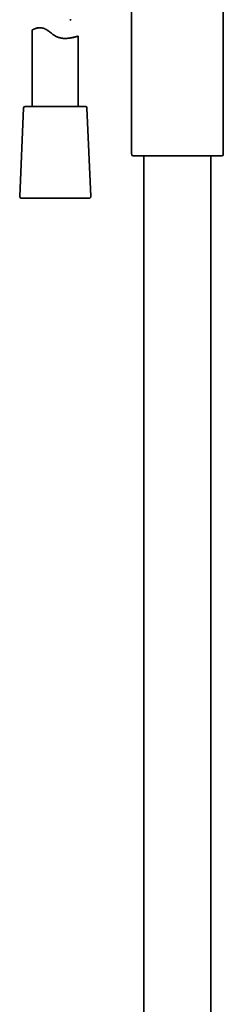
# Model space of a CAD drawing. Header units: millimetres. Extents: x 8 to 1795, y 12 to 2812.
# Tile 28 of 33: x 861 to 927, y 1841 to 2163. Entities that reach past the tile are written whole.
import ezdxf

# ---------------------------------------------------------------- set-up
doc = ezdxf.new("R2010")
doc.units = ezdxf.units.MM

msp = doc.modelspace()

# ---------------------------------------------------------------- linework, layer by layer
at = {"color": 7, "linetype": 'Continuous', "lineweight": 35}
for p, q in [((897.42, 2178.8), (897.42, 2118.87)), ((927.42, 2118.87), (927.42, 2178.8)), ((877.26, 2162.65), (877.67, 2162.65)), ((867.55, 2160.02), (867.38, 2160.02)), ((864.97, 2159.32), (864.97, 2134.33)), ((864.97, 2159.32), (864.97, 2159.32)), ((879.97, 2134.33), (879.97, 2157.28)), ((862.1, 2133.86), (860.84, 2104.86)), ((882.34, 2134.33), (862.6, 2134.33)), ((884.1, 2104.86), (882.84, 2133.86)), ((897.71, 2118.16), (912.42, 2118.16)), ((901.47, 2118.16), (901.47, 1636.02)), ((912.42, 2118.16), (927.12, 2118.16)), ((923.37, 1636.02), (923.37, 2118.16)), ((861.34, 2104.33), (883.6, 2104.33))]:
    msp.add_line(p, q, dxfattribs=at)
for centre, radius, start, end in [((862.6, 2133.83), 0.5, 90, 177.5187), ((882.34, 2133.83), 0.5, 2.4813, 90), ((898.42, 2118.87), 1, 180, 225), ((926.42, 2118.87), 1, 315, 0), ((861.34, 2104.83), 0.5, 177.5187, 270), ((883.6, 2104.83), 0.5, 270, 2.4813)]:
    msp.add_arc(centre, radius, start, end, dxfattribs=at)
for points, knots in [([(864.97, 2159.32), (864.98, 2159.32), (864.99, 2159.33), (865.07, 2159.36), (865.16, 2159.41), (865.27, 2159.45), (865.41, 2159.52), (865.6, 2159.6), (865.87, 2159.7), (866.17, 2159.8), (866.49, 2159.89), (866.8, 2159.95), (867.11, 2160), (867.43, 2160.02), (867.75, 2160.02), (868.04, 2159.99), (868.32, 2159.94), (868.6, 2159.87), (868.89, 2159.77), (869.17, 2159.65), (869.44, 2159.5), (869.72, 2159.34), (870.04, 2159.12), (870.41, 2158.86), (870.82, 2158.54), (871.21, 2158.24), (871.56, 2157.97), (871.89, 2157.73), (872.23, 2157.5), (872.58, 2157.28), (872.96, 2157.09), (873.36, 2156.93), (873.77, 2156.79), (874.18, 2156.68), (874.6, 2156.6), (875.01, 2156.55), (875.41, 2156.53), (875.85, 2156.52), (876.31, 2156.54), (876.79, 2156.58), (877.25, 2156.64), (877.69, 2156.71), (878.09, 2156.79), (878.45, 2156.87), (878.79, 2156.95), (879.09, 2157.03), (879.36, 2157.1), (879.56, 2157.16), (879.71, 2157.2), (879.81, 2157.23), (879.9, 2157.26), (879.96, 2157.28), (879.96, 2157.28), (879.96, 2157.28)], [0, 0, 0, 0, 0.024463, 0.048928, 0.065762, 0.082611, 0.099447, 0.123884, 0.148322, 0.173376, 0.198429, 0.216618, 0.234805, 0.253391, 0.271971, 0.285707, 0.299441, 0.313562, 0.327681, 0.341423, 0.35517, 0.369215, 0.383262, 0.405042, 0.426848, 0.448644, 0.465334, 0.482045, 0.498737, 0.515401, 0.532942, 0.550483, 0.568609, 0.586736, 0.604268, 0.621801, 0.63979, 0.65778, 0.681136, 0.704495, 0.728518, 0.752542, 0.776308, 0.800075, 0.824414, 0.848753, 0.874692, 0.90063, 0.918455, 0.936297, 0.954122, 0.979232, 1, 1, 1, 1]), ([(867.38, 2160.01), (867.31, 2160.01), (867.12, 2160.01), (866.81, 2159.98), (866.47, 2159.92), (866.16, 2159.84), (865.88, 2159.74), (865.63, 2159.65), (865.42, 2159.56), (865.24, 2159.47), (865.12, 2159.41), (865.04, 2159.37), (864.99, 2159.34), (864.98, 2159.33), (864.97, 2159.33)], [0, 0, 0, 0, 0.0435112, 0.1343669, 0.22525, 0.3185437, 0.4118458, 0.5075856, 0.6033228, 0.70133, 0.7993295, 0.8659097, 0.9324887, 1, 1, 1, 1]), ([(879.97, 2157.28), (879.96, 2157.28), (879.95, 2157.28), (879.91, 2157.27), (879.84, 2157.25), (879.72, 2157.22), (879.54, 2157.17), (879.31, 2157.11), (879.04, 2157.04), (878.72, 2156.96), (878.36, 2156.88), (877.96, 2156.79), (877.56, 2156.72), (877.19, 2156.66), (876.86, 2156.61), (876.51, 2156.57), (876.14, 2156.54), (875.86, 2156.53), (875.7, 2156.53), (875.68, 2156.53)], [0, 0, 0, 0, 0.050184, 0.100412, 0.150596, 0.221997, 0.293398, 0.366794, 0.440191, 0.513108, 0.586026, 0.660915, 0.735802, 0.786091, 0.83642, 0.886704, 0.938717, 0.990783, 1, 1, 1, 1])]:
    msp.add_open_spline(points, degree=3, knots=knots, dxfattribs=at)

doc.saveas('drawing.dxf')
